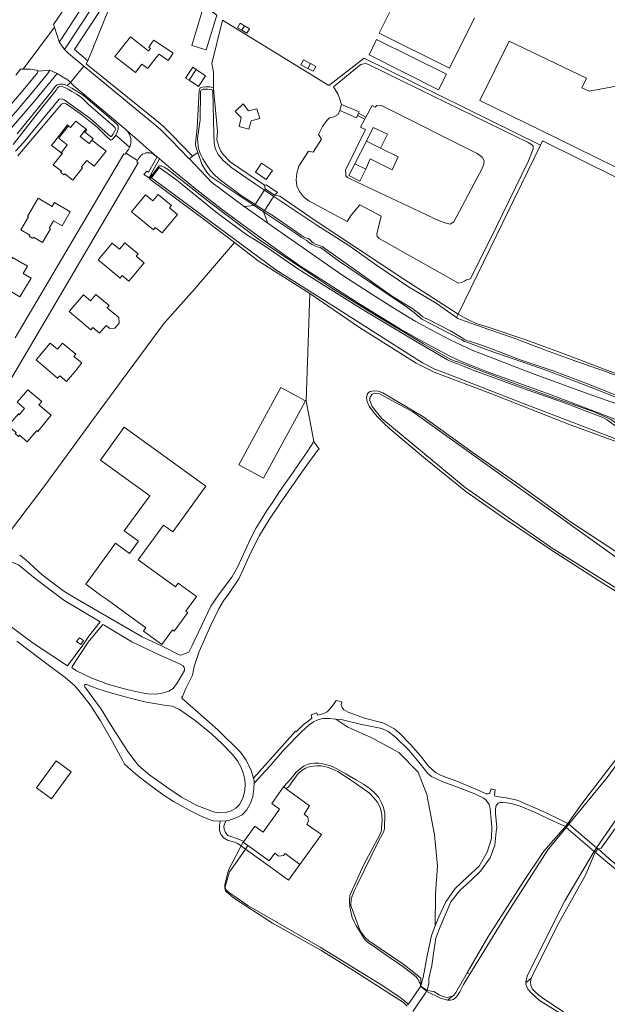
# Model space of a CAD drawing. Header units: metres. Extents: x 89888 to 94270, y 464165 to 468904.
# Tile 175 of 256: x 93188 to 93398, y 466042 to 466393. Entities that reach past the tile are written whole.
import ezdxf

# ---------------------------------------------------------------- set-up
doc = ezdxf.new("R2010")
doc.units = ezdxf.units.M
for name, color, linetype, lineweight in [('B_BEBOUWINGSGRENS_0', 251, 'CONTINUOUS', 13), ('B_LUIFEL_1', 251, 'CONTINUOUS', 13), ('B_TUSSENMUUR_0', 251, 'CONTINUOUS', 13), ('G_GRENS_ALGEMEEN_0', 251, 'CONTINUOUS', 13), ('K_KUNSTWERKGRENS_1', 251, 'CONTINUOUS', 13), ('K_STEIGER_1', 251, 'CONTINUOUS', 13), ('T_CULTUURGRENS_0', 251, 'CONTINUOUS', 13), ('T_HAAG_LIJN_0', 251, 'CONTINUOUS', 13), ('T_HEK_LIJN_0', 251, 'CONTINUOUS', 13), ('V_WEGGRENS_0', 251, 'CONTINUOUS', 13), ('W_WATERGRENS_0', 251, 'CONTINUOUS', 13)]:
    doc.layers.add(name, color=color, linetype=linetype, lineweight=lineweight)

# ---------------------------------------------------------------- blocks, each defined once
blk = doc.blocks.new('OGT_BLOK3_ACAD_1_FMEBLOCK18')
at = {"layer": 'V_WEGGRENS_0'}
for points in [[(52.65, -55.42), (38.59, -43.93), (27.55, -34.53), (17.13, -25.59), (8.39, -17.93), (-0.39, -10.04), (-8.78, -2.44), (-27.18, 14.58), (-44.33, 30.8), (-52.67, 38.87), (-60.89, 46.98), (-76.58, 62.8), (-92.88, 79.59), (-100.29, 87.53), (-103.66, 91.4)], [(103.66, -91.4), (100.83, -89.16), (91.62, -82.09), (87.42, -79.2), (84.56, -77.36), (81.66, -75.6), (79.43, -74.31)]]:
    blk.add_lwpolyline(points, dxfattribs=at)

msp = doc.modelspace()

# ---------------------------------------------------------------- linework, layer by layer
at = {"layer": 'B_BEBOUWINGSGRENS_0'}
for p, q in [((93254.72, 466382.71), (93258.53, 466395.1)), ((93267.45, 466389.7), (93269.27, 466388.65)), ((93340.46, 466374.01), (93315.56, 466386.41)), ((93251.15, 466375.68), (93248.62, 466371.83)), ((93291, 466376.08), (93292.91, 466375.06)), ((93316.95, 466347.57), (93311.96, 466350.1)), ((93274.49, 466342.23), (93272.3, 466339.02)), ((93282.26, 466119.31), (93283.24, 466118.61)), ((93295.89, 466102.27), (93288.13, 466091.59)), ((93267.93, 466099.55), (93268.13, 466099.82)), ((93269.58, 466098.38), (93267.93, 466099.55)), ((93277.19, 466092.97), (93269.58, 466098.38))]:
    msp.add_line(p, q, dxfattribs=at)
for points in [[(93325.35, 466406.62), (93316.44, 466388.68), (93341.57, 466376.23), (93350.47, 466394.17)], [(93402.4, 466369.94), (93391.46, 466367.95), (93388.87, 466369.2), (93390.51, 466372.6), (93362.93, 466385.84), (93352.37, 466364.61), (93379.94, 466351.11), (93400.74, 466340.93), (93435.28, 466380.4), (93427.72, 466387.45), (93432.27, 466392.77), (93416.3, 466406.93), (93402.76, 466391.28), (93413.15, 466382.24)], [(93258.53, 466395.1), (93253.92, 466398.55), (93249.59, 466384.28), (93254.72, 466382.71)], [(93268.34, 466391.35), (93266.87, 466392.21), (93265.93, 466390.59), (93267.45, 466389.7)], [(93269.27, 466388.65), (93270.21, 466390.27), (93268.34, 466391.35)], [(93241.19, 466378.95), (93242.91, 466381.49), (93235.96, 466386.19), (93235.45, 466385.44), (93234.23, 466383.65), (93234.84, 466383.26), (93234.21, 466382.46), (93234.12, 466382.34), (93233.76, 466382.63), (93227.63, 466387.38), (93222.13, 466380.29), (93229.45, 466374.61), (93231.77, 466377.6), (93233.82, 466376.03), (93234.04, 466376.31), (93236.88, 466379.99), (93237.88, 466381.2), (93241.19, 466378.95)], [(93315.56, 466386.41), (93312.84, 466380.95), (93337.68, 466368.48), (93340.46, 466374.01)], [(93291.92, 466377.8), (93289.45, 466379.11), (93288.53, 466377.39), (93291, 466376.08)], [(93248.62, 466371.83), (93251.98, 466369.62), (93254.51, 466373.47), (93251.15, 466375.68)], [(93292.91, 466375.06), (93293.83, 466376.78), (93291.92, 466377.8)], [(93269.82, 466360.89), (93267.92, 466363.47), (93265.09, 466360.71), (93267.18, 466358.55), (93266.43, 466355.38), (93269.95, 466354.33), (93270.72, 466357.39), (93273.81, 466358.22), (93272.83, 466361.69), (93269.82, 466360.89)], [(93211.82, 466354.34), (93208.11, 466357.25), (93206.31, 466355.01), (93205.58, 466355.59)], [(93205.58, 466355.59), (93203.21, 466352.62), (93202.09, 466351.12), (93205.13, 466348.73)], [(93213.88, 466350.47), (93212.93, 466349.26), (93209.76, 466351.73), (93211.82, 466354.34)], [(93316.95, 466347.57), (93319.44, 466352.54), (93314.34, 466354.95), (93311.96, 466350.1)], [(93203.39, 466345.82), (93200.13, 466341.64), (93203.03, 466339.39), (93202.72, 466338.99), (93203.92, 466338.05), (93204.23, 466338.44), (93207.13, 466336.17), (93210.58, 466340.59), (93210.22, 466340.87), (93212.05, 466343.22), (93214.77, 466341.1), (93218.98, 466346.51), (93213.88, 466350.47)], [(93205.13, 466348.73), (93203.07, 466346.08), (93203.39, 466345.82)], [(93272.3, 466339.02), (93276.17, 466336.36), (93278.35, 466339.57), (93274.49, 466342.23)], [(93203.23, 466319.83), (93206.17, 466324.81), (93200.51, 466328.16), (93199.71, 466326.8), (93194.73, 466329.74), (93190.88, 466323.22), (93191.26, 466323), (93188.56, 466318.44), (93191.75, 466316.55), (93191.51, 466316.14)], [(93228.06, 466324.87), (93235.84, 466318.42), (93236.55, 466319.27), (93238.95, 466317.28), (93244.45, 466323.91), (93241.61, 466326.27), (93242.28, 466327.08), (93237.51, 466331.04), (93235.61, 466328.75), (93233.04, 466330.88), (93228.06, 466324.87)], [(93191.51, 466316.14), (93192.83, 466315.36), (93193.09, 466315.79), (93196.25, 466313.92), (93199.13, 466318.78), (93198.69, 466319.04), (93200.21, 466321.61), (93203.23, 466319.83)], [(93216.2, 466307.64), (93223.95, 466301.16), (93224.7, 466302.05), (93227.08, 466300.06), (93232.59, 466306.66), (93229.75, 466309.03), (93230.41, 466309.83), (93225.65, 466313.8), (93223.74, 466311.51), (93221.19, 466313.63), (93216.2, 466307.64)], [(93178.77, 466311.27), (93174.43, 466303.96), (93177.39, 466302.2), (93180.11, 466300.55), (93179.54, 466299.59), (93188.21, 466294.44), (93192.2, 466301.13), (93189.35, 466302.83), (93190.86, 466305.37), (93185.53, 466308.53), (93184.99, 466307.63), (93181.76, 466309.55)], [(93223.48, 466287.03), (93219.38, 466290.51), (93220.06, 466291.31), (93215.34, 466295.31), (93213.4, 466293.02), (93210.88, 466295.15), (93205.84, 466289.2), (93213.55, 466282.68), (93214.26, 466283.52), (93216.62, 466281.52), (93218.95, 466284.27), (93220.26, 466283.16), (93222.14, 466283.31), (93223.65, 466285.06), (93223.48, 466287.03)], [(93198.99, 466277.85), (93193.96, 466271.91), (93201.68, 466265.36), (93202.42, 466266.23), (93204.78, 466264.22), (93207.68, 466267.59), (93210.33, 466270.82), (93207.47, 466273.17), (93208.17, 466274.01), (93203.4, 466277.92), (93201.59, 466275.72), (93198.99, 466277.85)], [(93286.21, 466250), (93290.16, 466257.25), (93281.35, 466262.05), (93274.78, 466250), (93266.32, 466234.47), (93275.12, 466229.67), (93286.21, 466250)], [(93197.6, 466250), (93199.42, 466252.16), (93194.99, 466255.91), (93195.97, 466257.08), (93191, 466261.27), (93187.25, 466256.82), (93189.89, 466254.6), (93187.98, 466252.33), (93187.64, 466252.61), (93185.44, 466250)], [(93185.44, 466250), (93184.02, 466248.32), (93186.84, 466245.94), (93186.53, 466245.58), (93187.71, 466244.58), (93188.03, 466244.97), (93190.83, 466242.6), (93194.25, 466246.65), (93194.55, 466246.39), (93197.6, 466250)], [(93225.47, 466247.88), (93216.97, 466236.13), (93234.56, 466223.39), (93225.48, 466210.82), (93230.52, 466207.18), (93227.35, 466202.79), (93222.31, 466206.43), (93211.69, 466191.73), (93217.02, 466187.88), (93219.44, 466186.13), (93233.17, 466176.21), (93232.29, 466174.99), (93238.9, 466170.22), (93242.67, 466175.45), (93243.28, 466175.01), (93248.11, 466181.7), (93247.5, 466182.14), (93251.27, 466187.36), (93244.67, 466192.13), (93243.74, 466190.85), (93230.46, 466200.44), (93239.46, 466212.89), (93242.77, 466210.5), (93254.53, 466226.75), (93225.47, 466247.88)], [(93208.46, 466171.24), (93209.93, 466170.2), (93210.94, 466171.62), (93209.47, 466172.66), (93208.46, 466171.24)], [(93194.15, 466119.02), (93199.49, 466115.02), (93206.55, 466124.71), (93201.16, 466128.63), (93194.15, 466119.02)], [(93268.13, 466099.82), (93272.03, 466105.31), (93275.06, 466103.15), (93280.94, 466111.42), (93278.09, 466113.44), (93282.26, 466119.31)], [(93283.24, 466118.61), (93291.65, 466112.63), (93289.66, 466109.65), (93291.03, 466108.5), (93291.29, 466107.08), (93290.68, 466105.99), (93290.84, 466105.82), (93295.89, 466102.27)], [(93288.13, 466091.59), (93282.95, 466095.56), (93282.35, 466094.86), (93280.64, 466094.61), (93280.46, 466094.75), (93279.24, 466095.66), (93277.19, 466092.97)]]:
    msp.add_lwpolyline(points, dxfattribs=at)
at = {"layer": 'B_LUIFEL_1'}
msp.add_line((93212.07, 466354.14), (93211.82, 466354.34), dxfattribs=at)
for points in [[(93251.15, 466375.68), (93249.9, 466376.5), (93247.37, 466372.66), (93248.62, 466371.83)], [(93205.58, 466355.59), (93205.19, 466355.9), (93199.5, 466348.53), (93199.87, 466348.25), (93203.25, 466345.64), (93203.39, 466345.82)], [(93213.88, 466350.47), (93214.33, 466351.06), (93211.42, 466353.31), (93212.07, 466354.14)]]:
    msp.add_lwpolyline(points, dxfattribs=at)
at = {"layer": 'B_TUSSENMUUR_0'}
for p, q in [((93268.34, 466391.35), (93267.45, 466389.7)), ((93291.92, 466377.8), (93291, 466376.08))]:
    msp.add_line(p, q, dxfattribs=at)
at = {"layer": 'G_GRENS_ALGEMEEN_0'}
for p, q in [((93303.04, 466363.16), (93302.46, 466361.03)), ((93309.1, 466360.05), (93308.74, 466359.27))]:
    msp.add_line(p, q, dxfattribs=at)
for points in [[(93374.04, 466348.62), (93311.12, 466379.75), (93298.44, 466370.04), (93260.49, 466393.28)], [(93251.74, 466346.04), (93251.15, 466347.75), (93250.93, 466348.92), (93251.02, 466350.43), (93251.2, 466352.58), (93251.43, 466354.85), (93252.2, 466368.17), (93252.6, 466369.11), (93253.42, 466369.41), (93254.58, 466369.47), (93256.04, 466369.5), (93257.14, 466369.23), (93257.37, 466368.85)], [(93222.39, 466352.24), (93221.81, 466351.39), (93221.17, 466350.64), (93220.71, 466350.49), (93220.04, 466350.88), (93219.38, 466351.49), (93218.35, 466352.53), (93215.81, 466355.12), (93209.83, 466359.88), (93204.74, 466363.39), (93203.8, 466363.67), (93203.06, 466363.31), (93202.4, 466362.62), (93192.7, 466351.04), (93187.5, 466344.82)], [(93264.79, 466313.83), (93254.43, 466321.73), (93234.96, 466336.26), (93234.67, 466336.57)], [(93291.77, 466295.6), (93273.29, 466307.35), (93264.79, 466313.83)]]:
    msp.add_lwpolyline(points, dxfattribs=at)
at = {"layer": 'K_KUNSTWERKGRENS_1'}
for p, q in [((93275.79, 466333), (93275.51, 466332.57)), ((93279.09, 466330.74), (93275.79, 466333)), ((93278.83, 466330.34), (93279.09, 466330.74)), ((93272.15, 466327.5), (93271.88, 466327.09)), ((93275.2, 466324.8), (93271.88, 466327.09)), ((93275.2, 466324.8), (93275.54, 466325.31)), ((93383.86, 466106.28), (93382.94, 466105.14)), ((93382.94, 466105.14), (93383.26, 466104.87)), ((93383.26, 466104.87), (93393.23, 466096.29)), ((93384.19, 466106), (93383.86, 466106.28)), ((93394.11, 466097.58), (93384.19, 466106)), ((93267.25, 466098.32), (93267.93, 466099.55)), ((93394.61, 466097.15), (93393.61, 466095.97)), ((93394.61, 466097.15), (93394.11, 466097.58)), ((93331.38, 466048.12), (93331.32, 466048.03)), ((93333.61, 466046.57), (93331.38, 466048.12)), ((93328.49, 466039.03), (93333.16, 466045.91)), ((93333.16, 466045.91), (93333.42, 466046.29)), ((93333.42, 466046.29), (93333.61, 466046.57))]:
    msp.add_line(p, q, dxfattribs=at)
for points in [[(93275.51, 466332.57), (93275.43, 466332.45), (93272.4, 466327.86), (93272.15, 466327.5)], [(93275.54, 466325.31), (93275.88, 466325.83), (93278.41, 466329.7), (93278.83, 466330.34)], [(93393.23, 466096.29), (93393.41, 466096.14), (93393.61, 466095.97)], [(93331.32, 466048.03), (93331.04, 466047.63), (93326.82, 466041.58)]]:
    msp.add_lwpolyline(points, dxfattribs=at)
at = {"layer": 'K_STEIGER_1'}
for p, q in [((93269.58, 466098.38), (93267.93, 466099.55)), ((93277.19, 466092.97), (93269.58, 466098.38))]:
    msp.add_line(p, q, dxfattribs=at)
for points in [[(93267.25, 466098.32), (93267.2, 466098.23), (93267.2, 466098.23)], [(93267.2, 466098.23), (93268.27, 466097.46), (93268.72, 466097.13)], [(93268.72, 466097.13), (93277.56, 466090.74), (93284.09, 466086.02), (93288.13, 466091.59)]]:
    msp.add_lwpolyline(points, dxfattribs=at)
at = {"layer": 'T_CULTUURGRENS_0'}
for p, q in [((93311.96, 466350.1), (93307.75, 466342.02)), ((93307.75, 466342.02), (93311.66, 466340.11)), ((93267.2, 466098.23), (93267.25, 466098.32)), ((93336.47, 466069.69), (93336.52, 466081.22)), ((93348.81, 466052.37), (93347.9, 466052.86)), ((93370.76, 466050.95), (93368.86, 466049.27)), ((93342.61, 466044.61), (93340.89, 466043.16))]:
    msp.add_line(p, q, dxfattribs=at)
for points in [[(93311.53, 466354.3), (93304.39, 466339.7), (93304.6, 466338.46), (93304.56, 466337.67), (93305.13, 466337.11), (93308.56, 466335.46), (93330.84, 466324.97), (93337.68, 466321.75), (93340.44, 466320.75), (93341.86, 466320.47), (93343.09, 466321.32), (93353.36, 466340.58), (93353.86, 466342), (93354, 466343.01), (93353.23, 466344.4), (93351.49, 466345.66), (93317.53, 466362.68)], [(93317.53, 466362.68), (93315.58, 466362.82), (93315.02, 466362.29), (93314, 466362.89), (93311.76, 466358.72)], [(93311.34, 466357.95), (93309.84, 466355.15), (93311.53, 466354.3)], [(93311.66, 466340.11), (93313.3, 466343.76), (93321.05, 466339.88), (93323.3, 466344.45), (93316.95, 466347.57)], [(93307.75, 466342.02), (93305.68, 466337.8), (93309.56, 466335.74), (93311.66, 466340.11)], [(93336.12, 466267.49), (93331.57, 466269.79), (93329.68, 466270.8), (93309.43, 466283.51), (93291.77, 466295.6)], [(93344.63, 466288.3), (93347.15, 466286.82), (93349.13, 466285.86), (93350.6, 466285.19), (93351.78, 466284.73), (93353.07, 466284.33), (93354.98, 466283.75), (93368.87, 466279.08), (93384.01, 466273.49), (93396.82, 466268.65), (93413.41, 466262.3), (93419.63, 466259.97), (93430.35, 466255.9), (93431.42, 466255.69)], [(93406.14, 466240.84), (93384.03, 466249), (93356.97, 466259.65), (93336.12, 466267.49)], [(93406.97, 466185.63), (93396.64, 466191.91), (93378.03, 466203.93), (93361.73, 466214.94), (93347.37, 466224.89), (93333.02, 466236.54), (93320.32, 466247.26), (93317.99, 466249.39), (93315.79, 466251.64), (93314.13, 466253.67), (93312.95, 466255.45), (93312.2, 466257.09), (93311.98, 466258.41), (93312.17, 466259.6), (93312.64, 466260.32), (93313.27, 466260.63), (93314.65, 466260.87), (93316.16, 466260.71), (93317.74, 466260.14), (93332.02, 466251.68), (93349.99, 466238.66), (93366.74, 466227.18), (93384.79, 466214.06), (93405.13, 466200.73)], [(93336.52, 466081.22), (93337.26, 466091.07), (93336.18, 466102.22), (93333.54, 466116.66), (93330.41, 466124.63), (93323.54, 466131.67), (93313.66, 466137.01), (93305.24, 466140.64), (93301.05, 466143.59)], [(93383.86, 466106.28), (93388.67, 466113.15), (93401.69, 466130.09)], [(93282.26, 466119.31), (93285.03, 466122.37), (93286.88, 466124.57), (93288.23, 466125.82), (93289.68, 466126.87), (93290.85, 466127.36), (93291.94, 466127.69), (93293.43, 466127.87), (93294.85, 466127.79), (93296.39, 466127.52), (93298.21, 466127.1), (93299.85, 466126.59), (93304.52, 466123.96), (93308.4, 466121.75), (93310.85, 466120.29), (93313.25, 466118.63), (93315.05, 466117), (93316.29, 466115.57), (93317.44, 466113.42), (93318.03, 466112.03), (93318.45, 466109.86), (93318.42, 466104.3), (93317.98, 466103.16), (93316.49, 466100.39), (93308.62, 466084.3), (93307.79, 466082.65), (93307.02, 466080.94), (93306.52, 466079.33), (93306.36, 466076.93), (93309.04, 466069.41), (93309.96, 466067.53), (93310.82, 466066.18), (93311.66, 466065.27), (93312.78, 466064.33), (93325.23, 466055.82)], [(93409.48, 466116.87), (93395.74, 466097.48), (93394.61, 466097.15)], [(93368.02, 466085.59), (93375.3, 466096.35), (93382.94, 466105.14)], [(93263.59, 466091.43), (93264.24, 466092.52), (93267.2, 466098.23)], [(93393.61, 466095.97), (93390.29, 466088.01), (93380.48, 466070.53), (93377.38, 466064.48), (93370.76, 466050.95)], [(93326.41, 466040.99), (93326.12, 466041.37), (93325.15, 466042.34), (93307.71, 466053.45), (93295.66, 466061.03), (93278.34, 466070.6), (93264.41, 466079.69), (93261.95, 466081.8), (93261.66, 466082.13), (93261.46, 466082.6), (93261.34, 466083.25), (93261.39, 466084.35), (93261.55, 466085.38), (93262.56, 466089.05), (93262.65, 466089.43), (93263.02, 466090.36), (93263.59, 466091.43)], [(93347.9, 466052.86), (93355.23, 466065.62), (93368.02, 466085.59)], [(93325.23, 466055.82), (93331.3, 466051.03), (93331.38, 466048.12)], [(93342.61, 466044.61), (93343.09, 466044.88), (93343.87, 466045.84), (93347.9, 466052.86)], [(93370.76, 466050.95), (93370.55, 466049.68), (93370.65, 466048.44), (93371.13, 466047.21), (93372, 466046.22), (93373.43, 466044.86), (93375.66, 466043.32), (93390.41, 466033.65)], [(93333.61, 466046.57), (93335.94, 466046.24), (93337.91, 466045.06), (93339.59, 466044.37), (93340.77, 466044.07), (93342.61, 466044.61)]]:
    msp.add_lwpolyline(points, dxfattribs=at)
at = {"layer": 'T_HAAG_LIJN_0'}
msp.add_lwpolyline([(93184.48, 466210.38), (93197.4, 466227.47), (93213.87, 466250), (93224.43, 466264.43), (93239.71, 466285.08), (93250.51, 466297.16), (93264.79, 466313.83)], dxfattribs=at)
at = {"layer": 'T_HEK_LIJN_0'}
for p, q in [((93263.29, 466342.71), (93275.49, 466334.31)), ((93275.49, 466334.31), (93275.79, 466333)), ((93344.07, 466287.11), (93343.99, 466286.93)), ((93344.63, 466288.3), (93344.07, 466287.11))]:
    msp.add_line(p, q, dxfattribs=at)
for points in [[(93260.49, 466393.28), (93256.71, 466377.86), (93257.29, 466374.77), (93257.37, 466368.85)], [(93257.37, 466368.85), (93258.72, 466353.67), (93258.55, 466350.55), (93259.23, 466348.21), (93259.96, 466346.47), (93260.82, 466345.3), (93263.29, 466342.71)], [(93374.04, 466348.62), (93374.75, 466350.21), (93401.21, 466337.1)], [(93275.49, 466334.31), (93276.11, 466334.49), (93280.17, 466331.73), (93279.09, 466330.74)], [(93279.09, 466330.74), (93281.04, 466330.38), (93293.28, 466322), (93325.23, 466300.8), (93344.63, 466288.3)]]:
    msp.add_lwpolyline(points, dxfattribs=at)
at = {"layer": 'V_WEGGRENS_0'}
for p, q in [((93207.69, 466382.8), (93218.21, 466398.82)), ((93200.54, 466390.79), (93189.31, 466375.83)), ((93202.25, 466385.53), (93200.54, 466390.79)), ((93204.12, 466382.88), (93202.25, 466385.53)), ((93212.51, 466378.78), (93207.69, 466382.8)), ((93205.47, 466381.53), (93211.07, 466376.89)), ((93194.63, 466375.14), (93198.93, 466375.42)), ((93198.93, 466375.42), (93201.49, 466374.23)), ((93206.28, 466371.02), (93211.07, 466376.89)), ((93206.28, 466371.02), (93205.05, 466369.94)), ((93308.74, 466359.27), (93311.34, 466357.95)), ((93311.76, 466358.72), (93309.1, 466360.05)), ((93311.34, 466357.95), (93311.76, 466358.72)), ((93236.98, 466344.64), (93226.36, 466353.92)), ((93222.39, 466352.24), (93227.38, 466347.92)), ((93344.63, 466288.3), (93374.04, 466348.62)), ((93226.06, 466345.76), (93230.23, 466343.2)), ((93236.98, 466344.64), (93237.19, 466344.46)), ((93238.03, 466343.76), (93237.19, 466344.46)), ((93249.79, 466344.75), (93248.75, 466343.73)), ((93251.74, 466346.04), (93249.79, 466344.75)), ((93253.15, 466341.93), (93251.74, 466346.04)), ((93234.36, 466336.96), (93234.67, 466336.57)), ((93268.29, 466326.74), (93271.88, 466327.09)), ((93268.29, 466326.74), (93276.71, 466320.73)), ((93261.9, 466107.22), (93259.74, 466107.06)), ((93268.13, 466099.82), (93266.61, 466100.52))]:
    msp.add_line(p, q, dxfattribs=at)
for points in [[(93200.54, 466390.79), (93200.21, 466391.8), (93205.72, 466399.75), (93209.08, 466404.82), (93218.66, 466419.33)], [(93218.66, 466419.33), (93222.44, 466416.97), (93212.85, 466402.25), (93210.82, 466398.6), (93202.79, 466386.28), (93202.25, 466385.53)], [(93215.51, 466400.29), (93205.07, 466384.24), (93204.12, 466382.88)], [(93218.21, 466398.82), (93219.83, 466397.08), (93212.51, 466378.78)], [(93205.47, 466381.53), (93205.1, 466381.89), (93204.12, 466382.88)], [(93249.79, 466344.75), (93242.36, 466352.43), (93239.53, 466355.23), (93237.71, 466356.86), (93211.84, 466377.7), (93212.51, 466378.78)], [(93198.93, 466375.42), (93198.09, 466374.21), (93192.59, 466367.49), (93186.75, 466360.6), (93182.34, 466355.61), (93173.71, 466346.62), (93164.84, 466337.86), (93158.35, 466331.53)], [(93189.31, 466375.83), (93188.43, 466375.85), (93186.75, 466373.72)], [(93194.63, 466375.14), (93194.57, 466375.26), (93194.45, 466375.35), (93194.16, 466375.44), (93191.92, 466375.76), (93189.31, 466375.83)], [(93194.46, 466374.54), (93194.61, 466375.01), (93194.63, 466375.14)], [(93211.07, 466376.89), (93236.73, 466355.7), (93238.54, 466354.09), (93242.1, 466350.61), (93248.56, 466343.93), (93248.75, 466343.73)], [(93286.81, 466336.27), (93287.08, 466334.15), (93288.06, 466332.05), (93289.41, 466330.24), (93291.31, 466328.82), (93304.99, 466321.39), (93306.44, 466323.64), (93309.55, 466327.29), (93317.12, 466323.28), (93316.02, 466318.41), (93315.69, 466316.84), (93315.77, 466316), (93316.49, 466315.36), (93344.74, 466299.4), (93345.84, 466299.58), (93346.88, 466300.03), (93347.65, 466300.49), (93349.08, 466300.93), (93358.35, 466319.57), (93369.76, 466343.02), (93371.45, 466347.34), (93371.45, 466348.3), (93370.85, 466348.95), (93369.65, 466349.63), (93330.67, 466368.73), (93312.43, 466377.66), (93311.41, 466377.83), (93309.9, 466377.44), (93308.78, 466376.58), (93300.21, 466369.5), (93301.66, 466367.01), (93302.33, 466365.48), (93303.04, 466363.16)], [(93201.49, 466374.23), (93194, 466365.14), (93188.87, 466359.09), (93184.22, 466353.84), (93175.61, 466344.84), (93166.73, 466336.11), (93163.74, 466333.22)], [(93183.66, 466361.62), (93188.74, 466367.6), (93194.46, 466374.54)], [(93206.28, 466371.02), (93206.03, 466371.28), (93205.77, 466371.54), (93205.5, 466371.77), (93205.21, 466372), (93204.92, 466372.2), (93204.61, 466372.4), (93201.49, 466374.23)], [(93187.25, 466352.71), (93199.59, 466367.97), (93200.76, 466369.59), (93201.5, 466370.22), (93202.47, 466370.5), (93203.69, 466370.51), (93205.05, 466369.94)], [(93205.05, 466369.94), (93206.74, 466369.04), (93210.74, 466366.56), (93220.7, 466358.13), (93222.87, 466356.09), (93223.24, 466355.51), (93223.28, 466354.65), (93223.04, 466353.6), (93222.39, 466352.24)], [(93226.36, 466353.92), (93226.11, 466354.15), (93207.46, 466369.82), (93206.28, 466371.02)], [(93302.46, 466361.03), (93301.87, 466359.56), (93300.31, 466358.84), (93298.78, 466358.47), (93297.79, 466357.45), (93296.25, 466355.3), (93294.83, 466352.49), (93295.89, 466350.81), (93292.94, 466346.11), (93291.19, 466346.49), (93287.79, 466341.14), (93287.07, 466338.63), (93286.81, 466336.27)], [(93302.46, 466361.03), (93308.36, 466358.42), (93308.74, 466359.27)], [(93309.1, 466360.05), (93309.36, 466360.62), (93303.04, 466363.16)], [(93227.38, 466347.92), (93227.51, 466348.26), (93227.62, 466348.59), (93227.7, 466348.94), (93227.77, 466349.29), (93227.81, 466349.65), (93227.83, 466350), (93227.83, 466350.36), (93227.8, 466350.72), (93227.75, 466351.07), (93227.68, 466351.42), (93227.59, 466351.77), (93227.48, 466352.1), (93227.34, 466352.43), (93227.18, 466352.75), (93227.01, 466353.06), (93226.81, 466353.36), (93226.6, 466353.65), (93226.36, 466353.92)], [(93227.38, 466347.92), (93227.25, 466347.64), (93227.1, 466347.37), (93226.95, 466347.11), (93226.77, 466346.85), (93226.59, 466346.61), (93226.06, 466345.76)], [(93176, 466250), (93230.44, 466342.39), (93229.91, 466342.73), (93230.23, 466343.2)], [(93225.32, 466345.54), (93186.48, 466279.76)], [(93226.06, 466345.76), (93225.78, 466345.27), (93225.32, 466345.54)], [(93230.23, 466343.2), (93230.72, 466344.05), (93230.87, 466344.3), (93231.04, 466344.53), (93231.22, 466344.75), (93231.43, 466344.95), (93231.64, 466345.14), (93231.88, 466345.31), (93232.12, 466345.46), (93232.37, 466345.59), (93232.64, 466345.7), (93232.91, 466345.79), (93233.19, 466345.87), (93233.47, 466345.91), (93233.76, 466345.94), (93234.04, 466345.95), (93234.33, 466345.93), (93234.62, 466345.89), (93234.9, 466345.83), (93235.17, 466345.75), (93235.44, 466345.65), (93235.7, 466345.53), (93235.95, 466345.39), (93236.19, 466345.22), (93236.98, 466344.64)], [(93237.19, 466344.46), (93234.11, 466339.01), (93233.48, 466339.41), (93232.49, 466338.15), (93234.36, 466336.96)], [(93238.03, 466343.76), (93235.03, 466338.47), (93235.18, 466338.38), (93234.36, 466336.96)], [(93332.46, 466278.24), (93324.14, 466282.86), (93309.17, 466292.05), (93296.98, 466299.91), (93288.13, 466305.5), (93280.34, 466311.1), (93270.92, 466317.94), (93260.04, 466325.94), (93251.42, 466332.72), (93243.08, 466339.5), (93238.03, 466343.76)], [(93248.75, 466343.73), (93256.71, 466335.27), (93268.29, 466326.74)], [(93234.67, 466336.57), (93234.84, 466336.97), (93235.51, 466338.17), (93237.97, 466341.28), (93238.62, 466341.32), (93239.15, 466341.09), (93239.72, 466340.84), (93240.86, 466340.09), (93255.86, 466328.29), (93273.42, 466315.07), (93283.54, 466308.31), (93299.21, 466297.77), (93314.26, 466288.54), (93332.32, 466277.69), (93341.77, 466272.21), (93343.3, 466271.64)], [(93271.88, 466327.09), (93256.17, 466337.61), (93254.93, 466339.04), (93254.48, 466339.67), (93253.15, 466341.93)], [(93275.2, 466324.8), (93275.64, 466323.61), (93275.77, 466323.26), (93276.71, 466320.73)], [(93326.23, 466290.91), (93301.93, 466307.31), (93296.34, 466311.47), (93295.38, 466312.09), (93294.39, 466312.35), (93293.45, 466312.64), (93292.54, 466313.17), (93291.63, 466313.8), (93290.41, 466314.67), (93288.73, 466315.72), (93286.6, 466317.2), (93275.2, 466324.8)], [(93276.71, 466320.73), (93277.9, 466319.9), (93291.37, 466310.53), (93303.1, 466302.29), (93312.85, 466296), (93321.34, 466290.7), (93329.32, 466285.74), (93335.03, 466282.68), (93341.82, 466279.11), (93349.88, 466275.28), (93372.11, 466266.69), (93392.34, 466259.37), (93401.26, 466256.24), (93409.37, 466252.91), (93415.98, 466250), (93417.95, 466249.14), (93443.07, 466238.51), (93448.75, 466236.25), (93457.09, 466232.91), (93464.5, 466229.53), (93469.23, 466227.53), (93471.97, 466226.34)], [(93293.14, 466242.79), (93290.37, 466257.28), (93291.77, 466295.6)], [(93472.95, 466228.21), (93471.02, 466228.97), (93453.76, 466235.76), (93432.72, 466244.95), (93412.52, 466253.98), (93392.56, 466261.96), (93376.72, 466268), (93354.98, 466275.58), (93348.09, 466278.14), (93346.99, 466278.51), (93346, 466279.07), (93331.71, 466286.53), (93330.27, 466287.62), (93328.94, 466288.88), (93327.35, 466290.08), (93326.23, 466290.91)], [(93471.44, 466220.91), (93469.45, 466221.9), (93466.64, 466223.22), (93463.73, 466224.56), (93435.1, 466236.57), (93419.28, 466243.28), (93402.43, 466250), (93398.43, 466251.6), (93377.85, 466259.4), (93362.43, 466265.05), (93355.39, 466267.57), (93350.05, 466269.71), (93346.12, 466271.25), (93341.69, 466273.21), (93332.46, 466278.24)], [(93343.3, 466271.64), (93345.12, 466271.01), (93363.72, 466263.87), (93377.21, 466259.01), (93392.89, 466253.44), (93399.1, 466250.76), (93400.03, 466249.98), (93401.15, 466249.23), (93402.43, 466248.48), (93404.15, 466247.77), (93421.82, 466240.38), (93435.75, 466235), (93455.14, 466226.68), (93466.82, 466221.16), (93468.32, 466220.11), (93469.82, 466218.21), (93470.8, 466216.03), (93471.39, 466213.16), (93471.7, 466210.65), (93471.7, 466206.57), (93471.1, 466199.32), (93470.51, 466195.94), (93468.95, 466195.12)], [(93293.14, 466242.79), (93291.04, 466239.4), (93285.75, 466231.85), (93280.83, 466224.84), (93278.42, 466221.01), (93276.35, 466218.11), (93274.93, 466215.71), (93272.56, 466211.93), (93270.58, 466208.01), (93268.57, 466203.87), (93266.04, 466198.04), (93263.82, 466194.31), (93259.41, 466188.46), (93257.68, 466185.77), (93256.42, 466183.94), (93249.73, 466169.91), (93248.49, 466167.48), (93245.71, 466166.46), (93245.09, 466166.54), (93238.96, 466169.6), (93231.85, 466172.95), (93207.86, 466186.86), (93203.83, 466189.31), (93196.13, 466195.08), (93190.24, 466200.57), (93188.13, 466202.18)], [(93271.57, 466122.42), (93270.74, 466125.22), (93268.97, 466128.93), (93266.91, 466131.74), (93258.77, 466139.87), (93246.06, 466151.09), (93246.06, 466151.39), (93246.21, 466151.69), (93247.46, 466154.5), (93249.84, 466159.26), (93250.43, 466162.42), (93252.15, 466167.7), (93256.31, 466177.16), (93259.2, 466182.92), (93260.9, 466185.78), (93262.93, 466188.56), (93266.32, 466193.68), (93267.91, 466197.02), (93270.57, 466202.81), (93273.76, 466209.2), (93277.02, 466214.63), (93281.49, 466221.18), (93289.72, 466232.98), (93294.46, 466239.53), (93295.05, 466240.05), (93293.14, 466242.79)], [(93165.68, 466190.55), (93176.93, 466182.54), (93192.89, 466170.7), (93205.18, 466162.6), (93210.64, 466170.03), (93212.82, 466173.24), (93216.8, 466178.33), (93203.89, 466186.1), (93193.67, 466193.79), (93187.66, 466198.67), (93185.52, 466199.57), (93183.72, 466199.81), (93181.37, 466199.72), (93174.71, 466198.11), (93165.19, 466195.47), (93163.17, 466194.57), (93162.87, 466194.25), (93162.8, 466193.85), (93162.95, 466193.16), (93163.44, 466192.34), (93164.8, 466191.06), (93165.68, 466190.55)], [(93217.78, 466177.35), (93212.54, 466171.02), (93206.83, 466162.42), (93206.74, 466162.13), (93206.91, 466161.85), (93208.39, 466160.79), (93213.84, 466158.25), (93219.79, 466155.88), (93226.37, 466154.1), (93231.69, 466152.97), (93233.98, 466152.55), (93236.75, 466152.5), (93239.44, 466152.9), (93241.37, 466153.5), (93242.88, 466154.51), (93244.49, 466156.62), (93246.98, 466160.98), (93247.02, 466161.52), (93246.81, 466162.01), (93246.44, 466162.57), (93245.46, 466163.15), (93243.66, 466164), (93237.9, 466166.57), (93228.12, 466171.22), (93218.29, 466177.11), (93217.78, 466177.35)], [(93187.13, 466171.43), (93194.98, 466165.48), (93204.4, 466158.48), (93207.87, 466155.4), (93210.32, 466152.5), (93213.28, 466148.7), (93217, 466142.92), (93221.31, 466135.39), (93224.78, 466128.91), (93225.6, 466127.43), (93227.69, 466125.5), (93230.17, 466123.44), (93233.92, 466120.58), (93239.39, 466116.53), (93243.09, 466114.14), (93248.81, 466110.96), (93252.66, 466108.98), (93255.75, 466107.7), (93257.24, 466107.22), (93259.74, 466107.06)], [(93211.34, 466155.12), (93217.2, 466147.17), (93220.82, 466141.28), (93224.36, 466135.73), (93226.69, 466131.97), (93229.13, 466128.72), (93230.71, 466126.85), (93234.63, 466123.53), (93240.6, 466119.24), (93245.9, 466115.68), (93251.42, 466112.71), (93257.26, 466110.46), (93259.22, 466110.09), (93261.66, 466110.13), (93263.57, 466110.77), (93265.29, 466111.73), (93266.56, 466113.02), (93267.74, 466115.3), (93268.46, 466118.1), (93268.58, 466120.3), (93268.51, 466121.96), (93267.91, 466124.41), (93267.05, 466126.45), (93265.84, 466128.61), (93264, 466131.02), (93260.47, 466134.73), (93256.62, 466138.31), (93250.72, 466143.02), (93245.2, 466147.04), (93242.53, 466148.14), (93239.73, 466148.54), (93232.76, 466149.68), (93227.1, 466151.17), (93220.6, 466152.95), (93216.02, 466154.41), (93212.01, 466155.89), (93211.52, 466155.94), (93211.38, 466155.84), (93211.25, 466155.58), (93211.34, 466155.12)], [(93383.86, 466106.28), (93379.77, 466108.32), (93374.76, 466110.69), (93369.34, 466113.09), (93365.74, 466114.58), (93361.85, 466115.43), (93359.21, 466115.82), (93357.98, 466116.01), (93357.78, 466116.17), (93357.66, 466116.35), (93357.65, 466116.52), (93357.92, 466118.28), (93356.41, 466118.59), (93355.99, 466117.19), (93355.68, 466116.92), (93355.41, 466116.8), (93354.71, 466116.89), (93351.79, 466118.2), (93344.22, 466121.37), (93338.6, 466123.38), (93336.62, 466124.52), (93334.12, 466126.79), (93331.26, 466130.39), (93327.62, 466134.5), (93323.9, 466138.45), (93321.99, 466140.12), (93317.81, 466142.21), (93311.25, 466143.93), (93305.41, 466146.03), (93303.7, 466146.97), (93303.23, 466147.66), (93302.98, 466148.22), (93302.91, 466148.71), (93303.15, 466149.72), (93301.12, 466150.21), (93300.15, 466148.78), (93298.56, 466146.86), (93297.88, 466146.19), (93296.67, 466145.58), (93294.52, 466144.94), (93294.1, 466145.84), (93292.18, 466145.05), (93292.48, 466143.84), (93291.77, 466143.33), (93289.38, 466141.46), (93286.78, 466138.97), (93286.55, 466139.27), (93282.65, 466134.89), (93271.57, 466122.42)], [(93271.84, 466120.67), (93277.4, 466126.8), (93282.52, 466132.74), (93288.9, 466139.16), (93291.4, 466141.4), (93293.04, 466142.55), (93294.58, 466143.32), (93296.33, 466143.75), (93298.76, 466143.74), (93301.05, 466143.59)], [(93301.05, 466143.59), (93302.94, 466143.48), (93309.71, 466141.75), (93317.39, 466140.2), (93319.68, 466139.09), (93322.15, 466137.23), (93327.02, 466132.45), (93331.22, 466127.44), (93333.82, 466124.1), (93335.16, 466123.06), (93339.21, 466121.11), (93343.46, 466119.57), (93350.6, 466116.8), (93353.74, 466115.27), (93354.72, 466114.54)], [(93271.57, 466122.42), (93271.87, 466121.41), (93271.84, 466120.67)], [(93261.9, 466107.22), (93262.75, 466107.29), (93265.65, 466108.41), (93267.56, 466109.41), (93269.24, 466111.19), (93270.54, 466113.51), (93271.39, 466115.94), (93271.77, 466118.76), (93271.84, 466120.67)], [(93354.72, 466114.54), (93355.72, 466113), (93356.09, 466111.67), (93356.31, 466108.8), (93356.64, 466105.01), (93356.6, 466100.91), (93355.04, 466096.06), (93352.12, 466091.07), (93347.96, 466087.24), (93343.65, 466083), (93340.27, 466078.3), (93337.73, 466072.91), (93336.47, 466069.69)], [(93333.61, 466046.57), (93334.25, 466049.25), (93334.2, 466050.81), (93335.23, 466055.56), (93336.03, 466060.67), (93336.66, 466065.28), (93338.21, 466069.31), (93341.08, 466076), (93342.01, 466078.3), (93345.23, 466082.36), (93349.18, 466085.85), (93352.62, 466089.25), (93356.12, 466093.93), (93357.8, 466098.56), (93358.26, 466103.24), (93358.44, 466104.82), (93358.03, 466109.89), (93358.01, 466111.52), (93358.28, 466112.69), (93358.96, 466113.51), (93359.58, 466113.74), (93360.67, 466113.81), (93362.19, 466113.7), (93364.01, 466113.25), (93366.83, 466112.4), (93371.91, 466110.34), (93378.72, 466107.06), (93382.94, 466105.14)], [(93259.74, 466107.06), (93259.45, 466105.63), (93259.49, 466103.84), (93259.99, 466102.34), (93261.07, 466101.01), (93262.61, 466100.16), (93264.43, 466099.74), (93265.99, 466099.07), (93267.25, 466098.32)], [(93266.61, 466100.52), (93262.38, 466102.01), (93261.56, 466102.99), (93261.08, 466104.22), (93260.98, 466105.36), (93261.42, 466106.4), (93261.9, 466107.22)], [(93425.19, 466066.24), (93424.14, 466068.6), (93423.13, 466071.74), (93422.43, 466073.06), (93421.71, 466074.24), (93420.37, 466075.57), (93398.5, 466093.8), (93394.61, 466097.15)], [(93393.61, 466095.97), (93399.41, 466091.11), (93417.01, 466076.43), (93418.81, 466074.71), (93420.34, 466073.11), (93420.85, 466071.56), (93421.55, 466068.52), (93422.11, 466064.46), (93422.93, 466063.12), (93426.28, 466060.5), (93425.4, 466059.18)], [(93336.47, 466069.69), (93335.13, 466066.25), (93333.61, 466059.01), (93332.14, 466051.21), (93331.97, 466050.52), (93331.38, 466048.12)]]:
    msp.add_lwpolyline(points, dxfattribs=at)
at = {"layer": 'W_WATERGRENS_0'}
for p, q in [((93278.83, 466330.34), (93275.51, 466332.57)), ((93272.15, 466327.5), (93275.54, 466325.31)), ((93394.11, 466097.58), (93413.84, 466126.43)), ((93384.19, 466106), (93383.26, 466104.87)), ((93269.58, 466098.38), (93268.72, 466097.13)), ((93269.58, 466098.38), (93269.58, 466098.38)), ((93393.23, 466096.29), (93394.11, 466097.58)), ((93348.81, 466052.37), (93346.56, 466048.69))]:
    msp.add_line(p, q, dxfattribs=at)
for points in [[(93186.64, 466346.52), (93189.48, 466349.56), (93202.26, 466365.08), (93203.1, 466365.17), (93203.5, 466365.11), (93204.01, 466364.91), (93213.22, 466358.36), (93220.52, 466351.71), (93220.82, 466351.78), (93221.51, 466352.55), (93222.35, 466354.27), (93222.17, 466354.84), (93221.43, 466355.66), (93212.57, 466363.28), (93210.08, 466365.84), (93208.37, 466366.9), (93206.69, 466367.88), (93205.49, 466368.66), (93204.45, 466369.17), (93203.56, 466369.48), (93202.73, 466369.61), (93202.08, 466369.48), (93201.66, 466369.14), (93201.14, 466368.37), (93193.94, 466359.3), (93185.85, 466348.93)], [(93275.51, 466332.57), (93272.34, 466334.7), (93263.84, 466340.59), (93261.53, 466342.53), (93260.78, 466343.14), (93259.12, 466345.22), (93258.6, 466346.04), (93258.1, 466346.97), (93257.78, 466348.11), (93257.54, 466349.6), (93257.46, 466352.6), (93257.03, 466367.89), (93256.93, 466368.35), (93256.72, 466368.46), (93255.24, 466368.68), (93253.64, 466368.68), (93252.96, 466368.34), (93252.66, 466367.84), (93252.54, 466357.77), (93251.65, 466351.06), (93251.71, 466349.77), (93251.87, 466348.33), (93252.11, 466347), (93252.73, 466345.43), (93253.53, 466343.79), (93254.68, 466341.82), (93256.26, 466339.61), (93257.55, 466338.18), (93259.28, 466336.66), (93267.18, 466330.7), (93272.15, 466327.5)], [(93350.01, 466268.31), (93346.82, 466269.59), (93344.41, 466270.5), (93342.43, 466271.27), (93340.82, 466272), (93330.07, 466278.21), (93310.8, 466289.87), (93297.46, 466298.15), (93287.47, 466304.5), (93276.62, 466312.03), (93273.13, 466314.26), (93269.18, 466316.58), (93258.91, 466324.26), (93244.24, 466336.21), (93237.93, 466340.7), (93235.13, 466336.98), (93279.63, 466304.07), (93299.17, 466291.78), (93327.09, 466273.95), (93331.92, 466270.88), (93336.33, 466268.64), (93341.15, 466266.84), (93366.07, 466257.04), (93407.33, 466241.17)], [(93344.07, 466287.11), (93336.76, 466292.24), (93326.99, 466298.02), (93315.51, 466305.8), (93305.6, 466312.75), (93294.16, 466320.13), (93282.43, 466327.92), (93278.83, 466330.34)], [(93275.54, 466325.31), (93278.59, 466323.35), (93288.58, 466316.46), (93289.65, 466315.79), (93290.21, 466315.56), (93290.75, 466315.44), (93291.21, 466315.3), (93291.95, 466314.69), (93292.4, 466314.14), (93292.93, 466313.7), (93293.7, 466313.31), (93296.14, 466312.45), (93308.68, 466303.54), (93320.85, 466294.79), (93328.51, 466290.16), (93329.71, 466289.27), (93330.61, 466288.61), (93331.3, 466287.92), (93332.02, 466287.34), (93332.9, 466286.84), (93333.84, 466286.49), (93341.96, 466282.26), (93344.66, 466280.69), (93345.86, 466279.91), (93346.92, 466279.27), (93347.94, 466278.77), (93348.72, 466278.67), (93349.77, 466278.32), (93354.06, 466276.84), (93367.11, 466271.83), (93378.53, 466267.96), (93391.85, 466263), (93402.78, 466258.66)], [(93420.74, 466258.79), (93419.67, 466259.33), (93418.46, 466259.67), (93417.25, 466259.91), (93415.51, 466260.57), (93411.65, 466262.26), (93397.59, 466267.64), (93386.35, 466271.64), (93377.16, 466274.9), (93364.29, 466279.82), (93355.6, 466282.75), (93347.16, 466285.77), (93344.59, 466286.74), (93344.07, 466287.11)], [(93468.95, 466195.12), (93470.44, 466200.43), (93470.92, 466202.96), (93471.07, 466206.19), (93470.78, 466209.66), (93470.4, 466212.86), (93469.96, 466214.81), (93469.56, 466216.1), (93468.7, 466217.63), (93465.34, 466220.91), (93451.37, 466227.35), (93403.43, 466246.88), (93401.53, 466247.86), (93399.93, 466248.92), (93397.85, 466250.45), (93396.3, 466251.29), (93381.97, 466256.83), (93366.55, 466262.21), (93350.01, 466268.31)], [(93413.84, 466126.43), (93440.91, 466162.18), (93443.55, 466167.32), (93443.47, 466168.83), (93443.09, 466170.21), (93442.52, 466171.2), (93440.47, 466173.86), (93439.4, 466174.82), (93437.44, 466176.64), (93435.26, 466178.12), (93402.99, 466200), (93328.45, 466253.37), (93316.61, 466259.76), (93314.7, 466260.04), (93313.8, 466259.52), (93313.1, 466258.43), (93313.11, 466257.43), (93314.01, 466255.3), (93317.46, 466251), (93347.16, 466226.33)], [(93347.16, 466226.33), (93377.87, 466204.89), (93409.53, 466185.15), (93423.87, 466174.32), (93429.01, 466169.33), (93429.77, 466168.23), (93429.83, 466167.15), (93429.35, 466165.81), (93428.49, 466164.53), (93416.78, 466148.51), (93397.89, 466122.75), (93384.19, 466106)], [(93315.96, 466100.87), (93316.84, 466102.47), (93317.21, 466103.41), (93317.33, 466103.97), (93317.35, 466104.67), (93317.56, 466107.23), (93317.44, 466109.39), (93316.92, 466111.73), (93315.7, 466113.96), (93314.59, 466115.42), (93312.98, 466117.09), (93311.04, 466118.56), (93305.52, 466122.34), (93301.68, 466124.79), (93299.62, 466125.81), (93297.85, 466126.44), (93295.75, 466126.83), (93294.35, 466126.88), (93292.92, 466126.78), (93291.43, 466126.53), (93290.12, 466126.02), (93289, 466125.34), (93287.6, 466124.07), (93286.3, 466122.51), (93285.14, 466120.91), (93284.44, 466119.68), (93283.24, 466118.61)], [(93383.26, 466104.87), (93376.64, 466096.79), (93362.33, 466074.39), (93348.81, 466052.37)], [(93331.32, 466048.03), (93331.17, 466048.16), (93331.22, 466048.61), (93330.76, 466049.72), (93330.43, 466050.54), (93329.7, 466051.48), (93324.87, 466055.16), (93318.84, 466059.38), (93314.46, 466062.41), (93313.11, 466063.28), (93312.26, 466063.86), (93311.17, 466064.89), (93309.2, 466068.2), (93308.27, 466069.66), (93307.52, 466071.08), (93306.88, 466072.71), (93306.19, 466075.24), (93305.95, 466076.52), (93305.92, 466078.6), (93305.96, 466080.54), (93306.31, 466081.37), (93311.04, 466091.57), (93315.96, 466100.87)], [(93268.72, 466097.13), (93265.15, 466091.95), (93263.08, 466088.99), (93261.58, 466084.06), (93261.48, 466083.31), (93261.82, 466082.52), (93262.63, 466081.71), (93269.54, 466076.9), (93295.39, 466062.02)], [(93368.86, 466049.27), (93368.87, 466049.74), (93369.39, 466052.05), (93382.75, 466078.57), (93393.11, 466096.12), (93393.23, 466096.29)], [(93295.39, 466062.02), (93317.37, 466048.44), (93321.41, 466045.78), (93323.45, 466044.38), (93325.04, 466043.29), (93326.29, 466042.15), (93326.82, 466041.58)], [(93333.42, 466046.29), (93332.48, 466047.06), (93331.32, 466048.03)], [(93346.56, 466048.69), (93345.25, 466046.05), (93344.44, 466044.75), (93343.85, 466044.06), (93342.97, 466043.33), (93341.97, 466043.16), (93340.89, 466043.16)], [(93409.73, 466019.78), (93391.05, 466032.28), (93373.71, 466042.98), (93370.62, 466045.89), (93369.51, 466047.05), (93369.13, 466047.93), (93368.85, 466048.85), (93368.86, 466049.27)], [(93340.89, 466043.16), (93338.42, 466043.87), (93333.54, 466046.2), (93333.42, 466046.29)]]:
    msp.add_lwpolyline(points, dxfattribs=at)

# ---------------------------------------------------------------- block references
at = {"layer": 'V_WEGGRENS_0'}
msp.add_blockref('OGT_BLOK3_ACAD_1_FMEBLOCK18', (93131.65, 466037.29), dxfattribs=at)

doc.saveas('drawing.dxf')
